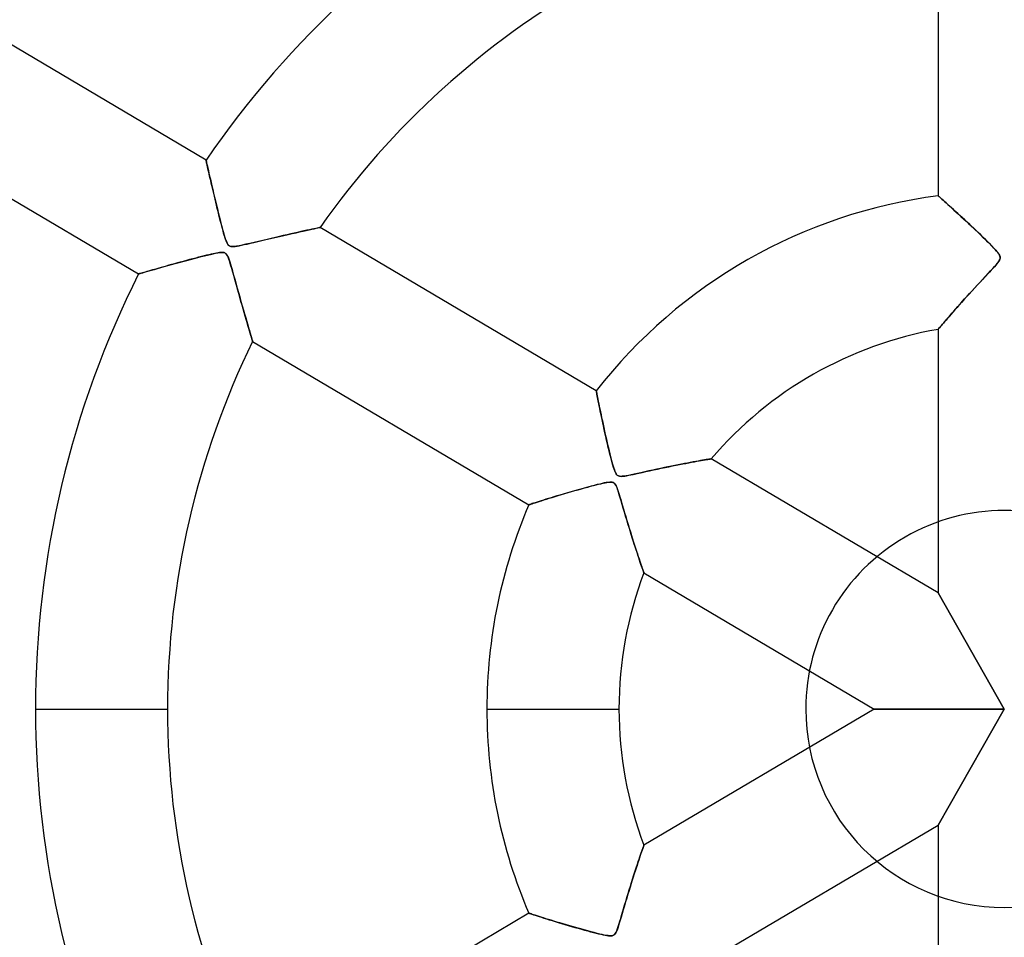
# Model space of a CAD drawing. Header units: millimetres. Extents: x -790 to 790, y -790 to 790.
# Tile 22 of 62: x -74 to 0, y -17 to 52. Entities that reach past the tile are written whole.
import ezdxf

# ---------------------------------------------------------------- set-up
doc = ezdxf.new("R2010")
doc.units = ezdxf.units.MM
doc.layers.add('HIDDEN', color=7, linetype='Continuous')
doc.layers.add('THICK', color=7, linetype='Continuous')

msp = doc.modelspace()

# ---------------------------------------------------------------- linework, layer by layer
at = {"layer": 'HIDDEN'}
for p, q in [((-60.305, 41.473), (-60.302, 41.46)), ((-60.302, 41.46), (-60.294, 41.422)), ((-60.294, 41.422), (-60.28, 41.358)), ((-60.28, 41.358), (-60.26, 41.268)), ((-60.26, 41.268), (-60.234, 41.154)), ((-60.234, 41.154), (-60.203, 41.016)), ((-60.203, 41.016), (-60.168, 40.857)), ((-60.168, 40.857), (-60.127, 40.677)), ((-60.127, 40.677), (-60.082, 40.478)), ((-60.082, 40.478), (-60.033, 40.262)), ((-60.033, 40.262), (-59.979, 40.029)), ((-59.979, 40.029), (-59.922, 39.782)), ((-59.922, 39.782), (-59.862, 39.521)), ((-59.862, 39.521), (-59.798, 39.249)), ((-59.798, 39.249), (-59.732, 38.966)), ((-59.732, 38.966), (-59.662, 38.674)), ((-4.992, 38.762), (-5, 38.769)), ((-4.967, 38.74), (-4.992, 38.762)), ((-4.927, 38.704), (-4.967, 38.74)), ((-4.871, 38.655), (-4.927, 38.704)), ((-59.662, 38.674), (-59.592, 38.378)), ((-59.592, 38.378), (-59.52, 38.083)), ((-59.52, 38.083), (-59.449, 37.791)), ((-4.801, 38.593), (-4.871, 38.655)), ((-4.718, 38.519), (-4.801, 38.593)), ((-4.622, 38.434), (-4.718, 38.519)), ((-4.515, 38.339), (-4.622, 38.434)), ((-4.398, 38.235), (-4.515, 38.339)), ((-4.271, 38.121), (-4.398, 38.235)), ((-4.136, 37.999), (-4.271, 38.121)), ((-3.993, 37.87), (-4.136, 37.999)), ((-59.449, 37.791), (-59.379, 37.505)), ((-59.379, 37.505), (-59.309, 37.226)), ((-59.309, 37.226), (-59.241, 36.955)), ((-3.842, 37.734), (-3.993, 37.87)), ((-3.685, 37.591), (-3.842, 37.734)), ((-3.521, 37.442), (-3.685, 37.591)), ((-3.35, 37.285), (-3.521, 37.442)), ((-3.172, 37.121), (-3.35, 37.285)), ((-59.241, 36.955), (-59.175, 36.696)), ((-59.175, 36.696), (-59.11, 36.449)), ((-59.11, 36.449), (-59.048, 36.217)), ((-2.987, 36.95), (-3.172, 37.121)), ((-2.797, 36.773), (-2.987, 36.95)), ((-2.601, 36.59), (-2.797, 36.773)), ((-2.401, 36.401), (-2.601, 36.59)), ((-59.048, 36.217), (-58.989, 36.002)), ((-58.989, 36.002), (-58.932, 35.803)), ((-58.932, 35.803), (-58.876, 35.62)), ((-54.763, 35.696), (-54.427, 35.773)), ((-54.427, 35.773), (-54.105, 35.846)), ((-54.105, 35.846), (-53.798, 35.916)), ((-53.798, 35.916), (-53.506, 35.982)), ((-53.506, 35.982), (-53.232, 36.043)), ((-53.232, 36.043), (-52.976, 36.1)), ((-52.976, 36.1), (-52.738, 36.152)), ((-52.738, 36.152), (-52.518, 36.201)), ((-52.518, 36.201), (-52.317, 36.244)), ((-52.317, 36.244), (-52.138, 36.283)), ((-52.138, 36.283), (-51.985, 36.316)), ((-51.985, 36.316), (-51.861, 36.343)), ((-51.861, 36.343), (-51.768, 36.363)), ((-51.768, 36.363), (-51.711, 36.375)), ((-51.711, 36.375), (-51.692, 36.379)), ((-2.195, 36.206), (-2.401, 36.401)), ((-1.986, 36.006), (-2.195, 36.206)), ((-1.783, 35.81), (-1.986, 36.006)), ((-1.588, 35.621), (-1.783, 35.81)), ((-58.876, 35.62), (-58.822, 35.456)), ((-58.822, 35.456), (-58.769, 35.316)), ((-58.769, 35.316), (-58.718, 35.203)), ((-58.718, 35.203), (-58.67, 35.117)), ((-58.67, 35.117), (-58.62, 35.053)), ((-58.62, 35.053), (-58.566, 35.004)), ((-58.566, 35.004), (-58.505, 34.969)), ((-58.505, 34.969), (-58.432, 34.947)), ((-58.099, 34.951), (-57.95, 34.973)), ((-57.95, 34.973), (-57.789, 35.003)), ((-57.789, 35.003), (-57.617, 35.037)), ((-57.617, 35.037), (-57.42, 35.08)), ((-57.42, 35.08), (-57.197, 35.129)), ((-57.197, 35.129), (-56.95, 35.186)), ((-56.95, 35.186), (-56.682, 35.248)), ((-56.682, 35.248), (-56.395, 35.315)), ((-56.395, 35.315), (-56.092, 35.386)), ((-56.092, 35.386), (-55.774, 35.461)), ((-55.774, 35.461), (-55.445, 35.538)), ((-55.445, 35.538), (-55.106, 35.616)), ((-55.106, 35.616), (-54.763, 35.696)), ((-1.404, 35.441), (-1.588, 35.621)), ((-1.232, 35.269), (-1.404, 35.441)), ((-1.073, 35.109), (-1.232, 35.269)), ((-0.928, 34.96), (-1.073, 35.109)), ((-0.798, 34.824), (-0.928, 34.96)), ((-60.451, 34.231), (-60.652, 34.18)), ((-60.261, 34.278), (-60.451, 34.231)), ((-60.082, 34.321), (-60.261, 34.278)), ((-59.916, 34.36), (-60.082, 34.321)), ((-59.764, 34.394), (-59.916, 34.36)), ((-59.627, 34.423), (-59.764, 34.394)), ((-59.504, 34.448), (-59.627, 34.423)), ((-59.387, 34.468), (-59.504, 34.448)), ((-59.276, 34.484), (-59.387, 34.468)), ((-59.172, 34.494), (-59.276, 34.484)), ((-59.081, 34.496), (-59.172, 34.494)), ((-59.002, 34.49), (-59.081, 34.496)), ((-58.937, 34.476), (-59.002, 34.49)), ((-58.879, 34.453), (-58.937, 34.476)), ((-58.828, 34.42), (-58.879, 34.453)), ((-58.781, 34.376), (-58.828, 34.42)), ((-58.738, 34.32), (-58.781, 34.376)), ((-58.693, 34.245), (-58.738, 34.32)), ((-58.643, 34.138), (-58.693, 34.245)), ((-58.432, 34.947), (-58.343, 34.936)), ((-58.343, 34.936), (-58.232, 34.938)), ((-58.232, 34.938), (-58.099, 34.951)), ((-0.686, 34.702), (-0.798, 34.824)), ((-0.589, 34.592), (-0.686, 34.702)), ((-0.501, 34.485), (-0.589, 34.592)), ((-0.425, 34.382), (-0.501, 34.485)), ((-0.368, 34.287), (-0.425, 34.382)), ((-0.334, 34.205), (-0.368, 34.287)), ((-63.107, 33.52), (-63.306, 33.464)), ((-62.902, 33.577), (-63.107, 33.52)), ((-62.69, 33.635), (-62.902, 33.577)), ((-62.472, 33.695), (-62.69, 33.635)), ((-62.249, 33.756), (-62.472, 33.695)), ((-62.02, 33.819), (-62.249, 33.756)), ((-61.786, 33.882), (-62.02, 33.819)), ((-61.548, 33.946), (-61.786, 33.882)), ((-61.312, 34.008), (-61.548, 33.946)), ((-61.084, 34.068), (-61.312, 34.008)), ((-60.864, 34.125), (-61.084, 34.068)), ((-60.652, 34.18), (-60.864, 34.125)), ((-58.585, 33.989), (-58.643, 34.138)), ((-58.518, 33.794), (-58.585, 33.989)), ((-58.445, 33.559), (-58.518, 33.794)), ((-58.365, 33.289), (-58.445, 33.559)), ((-0.737, 33.425), (-0.619, 33.562)), ((-0.619, 33.562), (-0.522, 33.681)), ((-0.522, 33.681), (-0.443, 33.787)), ((-0.443, 33.787), (-0.382, 33.883)), ((-0.382, 33.883), (-0.341, 33.97)), ((-0.341, 33.97), (-0.32, 34.051)), ((-0.317, 34.128), (-0.334, 34.205)), ((-0.32, 34.051), (-0.317, 34.128)), ((-65.387, 32.868), (-65.396, 32.866)), ((-65.362, 32.876), (-65.387, 32.868)), ((-65.32, 32.888), (-65.362, 32.876)), ((-65.263, 32.905), (-65.32, 32.888)), ((-65.191, 32.926), (-65.263, 32.905)), ((-65.105, 32.951), (-65.191, 32.926)), ((-65.006, 32.979), (-65.105, 32.951)), ((-64.896, 33.011), (-65.006, 32.979)), ((-64.775, 33.047), (-64.896, 33.011)), ((-64.643, 33.084), (-64.775, 33.047)), ((-64.502, 33.125), (-64.643, 33.084)), ((-64.353, 33.168), (-64.502, 33.125)), ((-64.196, 33.213), (-64.353, 33.168)), ((-64.032, 33.259), (-64.196, 33.213)), ((-63.861, 33.308), (-64.032, 33.259)), ((-63.683, 33.358), (-63.861, 33.308)), ((-63.498, 33.41), (-63.683, 33.358)), ((-63.306, 33.464), (-63.498, 33.41)), ((-58.28, 32.99), (-58.365, 33.289)), ((-58.189, 32.67), (-58.28, 32.99)), ((-1.395, 32.711), (-1.207, 32.912)), ((-1.207, 32.912), (-1.034, 33.099)), ((-1.034, 33.099), (-0.876, 33.27)), ((-0.876, 33.27), (-0.737, 33.425)), ((-58.098, 32.344), (-58.189, 32.67)), ((-58.008, 32.023), (-58.098, 32.344)), ((-57.92, 31.706), (-58.008, 32.023)), ((-2.225, 31.82), (-2.017, 32.044)), ((-2.017, 32.044), (-1.805, 32.273)), ((-1.805, 32.273), (-1.595, 32.497)), ((-1.595, 32.497), (-1.395, 32.711)), ((-57.832, 31.395), (-57.92, 31.706)), ((-57.747, 31.091), (-57.832, 31.395)), ((-2.812, 31.179), (-2.622, 31.387)), ((-2.622, 31.387), (-2.426, 31.601)), ((-2.426, 31.601), (-2.225, 31.82)), ((-57.663, 30.793), (-57.747, 31.091)), ((-57.58, 30.503), (-57.663, 30.793)), ((-57.5, 30.221), (-57.58, 30.503)), ((-3.505, 30.408), (-3.342, 30.591)), ((-3.342, 30.591), (-3.172, 30.78)), ((-3.172, 30.78), (-2.995, 30.977)), ((-2.995, 30.977), (-2.812, 31.179)), ((-57.422, 29.948), (-57.5, 30.221)), ((-57.346, 29.685), (-57.422, 29.948)), ((-4.094, 29.737), (-3.956, 29.896)), ((-3.956, 29.896), (-3.811, 30.061)), ((-3.811, 30.061), (-3.661, 30.232)), ((-3.661, 30.232), (-3.505, 30.408)), ((-57.273, 29.433), (-57.346, 29.685)), ((-57.203, 29.193), (-57.273, 29.433)), ((-57.137, 28.967), (-57.203, 29.193)), ((-4.752, 28.971), (-4.667, 29.072)), ((-4.667, 29.072), (-4.571, 29.184)), ((-4.571, 29.184), (-4.465, 29.308)), ((-4.465, 29.308), (-4.349, 29.443)), ((-4.349, 29.443), (-4.226, 29.586)), ((-4.226, 29.586), (-4.094, 29.737)), ((-57.075, 28.756), (-57.137, 28.967)), ((-57.017, 28.561), (-57.075, 28.756)), ((-56.965, 28.385), (-57.017, 28.561)), ((-56.918, 28.227), (-56.965, 28.385)), ((-5, 28.677), (-4.993, 28.686)), ((-4.993, 28.686), (-4.972, 28.711)), ((-4.972, 28.711), (-4.937, 28.753)), ((-4.937, 28.753), (-4.888, 28.811)), ((-4.888, 28.811), (-4.826, 28.884)), ((-4.826, 28.884), (-4.752, 28.971)), ((-56.878, 28.091), (-56.918, 28.227)), ((-56.844, 27.977), (-56.878, 28.091)), ((-56.817, 27.888), (-56.844, 27.977)), ((-56.798, 27.824), (-56.817, 27.888)), ((-56.786, 27.785), (-56.798, 27.824)), ((-56.782, 27.772), (-56.786, 27.785)), ((-30.825, 24.039), (-30.823, 24.028)), ((-30.823, 24.028), (-30.817, 23.997)), ((-30.817, 23.997), (-30.807, 23.946)), ((-30.807, 23.946), (-30.793, 23.875)), ((-30.793, 23.875), (-30.776, 23.784)), ((-30.776, 23.784), (-30.755, 23.673)), ((-30.755, 23.673), (-30.73, 23.545)), ((-30.73, 23.545), (-30.701, 23.401)), ((-30.701, 23.401), (-30.67, 23.241)), ((-30.67, 23.241), (-30.635, 23.065)), ((-30.635, 23.065), (-30.597, 22.876)), ((-30.597, 22.876), (-30.556, 22.674)), ((-30.556, 22.674), (-30.512, 22.461)), ((-30.512, 22.461), (-30.466, 22.237)), ((-30.466, 22.237), (-30.417, 22.004)), ((-30.417, 22.004), (-30.366, 21.762)), ((-30.366, 21.762), (-30.312, 21.512)), ((-30.312, 21.512), (-30.256, 21.254)), ((-30.256, 21.254), (-30.199, 20.994)), ((-30.199, 20.994), (-30.141, 20.734)), ((-30.141, 20.734), (-30.082, 20.476)), ((-30.082, 20.476), (-30.024, 20.223)), ((-30.024, 20.223), (-29.966, 19.975)), ((-29.966, 19.975), (-29.909, 19.734)), ((-29.909, 19.734), (-29.853, 19.501)), ((-29.853, 19.501), (-29.797, 19.277)), ((-29.797, 19.277), (-29.744, 19.065)), ((-29.744, 19.065), (-29.692, 18.865)), ((-29.692, 18.865), (-29.642, 18.678)), ((-29.642, 18.678), (-29.595, 18.507)), ((-24.059, 18.559), (-23.833, 18.602)), ((-23.833, 18.602), (-23.618, 18.642)), ((-23.618, 18.642), (-23.416, 18.679)), ((-23.416, 18.679), (-23.226, 18.714)), ((-23.226, 18.714), (-23.05, 18.745)), ((-23.05, 18.745), (-22.888, 18.774)), ((-22.888, 18.774), (-22.74, 18.8)), ((-22.74, 18.8), (-22.607, 18.823)), ((-22.607, 18.823), (-22.489, 18.843)), ((-22.489, 18.843), (-22.387, 18.86)), ((-22.387, 18.86), (-22.3, 18.875)), ((-22.3, 18.875), (-22.231, 18.886)), ((-22.231, 18.886), (-22.18, 18.895)), ((-22.18, 18.895), (-22.149, 18.9)), ((-22.149, 18.9), (-22.139, 18.902)), ((-29.595, 18.507), (-29.548, 18.347)), ((-29.548, 18.347), (-29.503, 18.199)), ((-29.503, 18.199), (-29.457, 18.065)), ((-29.457, 18.065), (-29.413, 17.948)), ((-29.413, 17.948), (-29.369, 17.851)), ((-27.599, 17.818), (-27.353, 17.873)), ((-27.353, 17.873), (-27.088, 17.931)), ((-27.088, 17.931), (-26.807, 17.993)), ((-26.807, 17.993), (-26.511, 18.058)), ((-26.511, 18.058), (-26.208, 18.123)), ((-26.208, 18.123), (-25.912, 18.186)), ((-25.912, 18.186), (-25.622, 18.247)), ((-25.622, 18.247), (-25.34, 18.305)), ((-25.34, 18.305), (-25.065, 18.361)), ((-25.065, 18.361), (-24.8, 18.415)), ((-24.8, 18.415), (-24.543, 18.465)), ((-24.543, 18.465), (-24.296, 18.514)), ((-24.296, 18.514), (-24.059, 18.559)), ((-29.937, 17.123), (-30.075, 17.102)), ((-29.81, 17.136), (-29.937, 17.123)), ((-29.7, 17.137), (-29.81, 17.136)), ((-29.611, 17.125), (-29.7, 17.137)), ((-29.537, 17.099), (-29.611, 17.125)), ((-29.369, 17.851), (-29.327, 17.774)), ((-29.327, 17.774), (-29.285, 17.714)), ((-29.285, 17.714), (-29.24, 17.667)), ((-29.24, 17.667), (-29.191, 17.631)), ((-29.191, 17.631), (-29.135, 17.604)), ((-29.135, 17.604), (-29.071, 17.587)), ((-29.071, 17.587), (-28.996, 17.578)), ((-28.996, 17.578), (-28.906, 17.577)), ((-28.906, 17.577), (-28.797, 17.585)), ((-28.797, 17.585), (-28.671, 17.602)), ((-28.671, 17.602), (-28.531, 17.625)), ((-28.531, 17.625), (-28.377, 17.653)), ((-28.377, 17.653), (-28.212, 17.687)), ((-28.212, 17.687), (-28.03, 17.725)), ((-28.03, 17.725), (-27.826, 17.769)), ((-27.826, 17.769), (-27.599, 17.818)), ((-32.819, 16.387), (-33.076, 16.311)), ((-32.554, 16.463), (-32.819, 16.387)), ((-32.281, 16.541), (-32.554, 16.463)), ((-32.003, 16.619), (-32.281, 16.541)), ((-31.731, 16.694), (-32.003, 16.619)), ((-31.469, 16.766), (-31.731, 16.694)), ((-31.22, 16.832), (-31.469, 16.766)), ((-30.985, 16.893), (-31.22, 16.832)), ((-30.766, 16.949), (-30.985, 16.893)), ((-30.564, 16.998), (-30.766, 16.949)), ((-30.381, 17.04), (-30.564, 16.998)), ((-30.219, 17.074), (-30.381, 17.04)), ((-30.075, 17.102), (-30.219, 17.074)), ((-29.472, 17.058), (-29.537, 17.099)), ((-29.413, 16.999), (-29.472, 17.058)), ((-29.359, 16.919), (-29.413, 16.999)), ((-29.307, 16.818), (-29.359, 16.919)), ((-29.256, 16.696), (-29.307, 16.818)), ((-29.204, 16.552), (-29.256, 16.696)), ((-29.146, 16.38), (-29.204, 16.552)), ((-29.083, 16.182), (-29.146, 16.38)), ((-35.299, 15.63), (-35.435, 15.586)), ((-35.149, 15.677), (-35.299, 15.63)), ((-34.987, 15.729), (-35.149, 15.677)), ((-34.813, 15.783), (-34.987, 15.729)), ((-34.629, 15.841), (-34.813, 15.783)), ((-34.435, 15.901), (-34.629, 15.841)), ((-34.233, 15.964), (-34.435, 15.901)), ((-34.02, 16.029), (-34.233, 15.964)), ((-33.798, 16.096), (-34.02, 16.029)), ((-33.566, 16.166), (-33.798, 16.096)), ((-33.325, 16.238), (-33.566, 16.166)), ((-33.076, 16.311), (-33.325, 16.238)), ((-29.016, 15.959), (-29.083, 16.182)), ((-28.943, 15.714), (-29.016, 15.959)), ((-28.866, 15.451), (-28.943, 15.714)), ((-35.905, 15.435), (-35.915, 15.431)), ((-35.874, 15.445), (-35.905, 15.435)), ((-35.823, 15.461), (-35.874, 15.445)), ((-35.752, 15.484), (-35.823, 15.461)), ((-35.663, 15.513), (-35.752, 15.484)), ((-35.557, 15.547), (-35.663, 15.513)), ((-35.435, 15.586), (-35.557, 15.547)), ((-28.784, 15.17), (-28.866, 15.451)), ((-28.697, 14.875), (-28.784, 15.17)), ((-28.608, 14.575), (-28.697, 14.875)), ((-28.521, 14.283), (-28.608, 14.575)), ((-28.435, 13.998), (-28.521, 14.283)), ((-28.351, 13.72), (-28.435, 13.998)), ((-28.268, 13.451), (-28.351, 13.72)), ((-28.188, 13.19), (-28.268, 13.451)), ((-28.109, 12.938), (-28.188, 13.19)), ((-28.032, 12.696), (-28.109, 12.938)), ((-27.958, 12.462), (-28.032, 12.696)), ((-27.886, 12.239), (-27.958, 12.462)), ((-27.815, 12.022), (-27.886, 12.239)), ((-27.747, 11.813), (-27.815, 12.022)), ((-27.68, 11.613), (-27.747, 11.813)), ((-27.617, 11.423), (-27.68, 11.613)), ((-27.556, 11.244), (-27.617, 11.423)), ((-27.5, 11.076), (-27.556, 11.244)), ((-27.447, 10.922), (-27.5, 11.076)), ((-27.399, 10.782), (-27.447, 10.922)), ((-27.356, 10.657), (-27.399, 10.782)), ((-27.318, 10.549), (-27.356, 10.657)), ((-27.287, 10.459), (-27.318, 10.549)), ((-27.262, 10.387), (-27.287, 10.459)), ((-27.244, 10.335), (-27.262, 10.387)), ((-27.233, 10.305), (-27.244, 10.335)), ((-27.229, 10.294), (-27.233, 10.305)), ((0, 0), (-5, 8.766)), ((-73.19, 0), (-63.21, 0)), ((-39.09, 0), (-29.11, 0)), ((-15, 0), (-15, 0)), ((0, 0), (-9.822, 0)), ((-5, -8.766), (0, 0)), ((-27.283, -10.449), (-27.26, -10.382)), ((-27.26, -10.382), (-27.243, -10.334)), ((-27.243, -10.334), (-27.233, -10.304)), ((-27.233, -10.304), (-27.229, -10.294)), ((-27.531, -11.169), (-27.478, -11.013)), ((-27.478, -11.013), (-27.429, -10.871)), ((-27.429, -10.871), (-27.386, -10.743)), ((-27.386, -10.743), (-27.346, -10.63)), ((-27.346, -10.63), (-27.312, -10.531)), ((-27.312, -10.531), (-27.283, -10.449)), ((-27.783, -11.923), (-27.714, -11.716)), ((-27.714, -11.716), (-27.649, -11.521)), ((-27.649, -11.521), (-27.588, -11.338)), ((-27.588, -11.338), (-27.531, -11.169)), ((-28.084, -12.861), (-28.005, -12.611)), ((-28.005, -12.611), (-27.928, -12.372)), ((-27.928, -12.372), (-27.854, -12.142)), ((-27.854, -12.142), (-27.783, -11.923)), ((-28.333, -13.662), (-28.248, -13.387)), ((-28.248, -13.387), (-28.165, -13.119)), ((-28.165, -13.119), (-28.084, -12.861)), ((-28.507, -14.235), (-28.42, -13.945)), ((-28.42, -13.945), (-28.333, -13.662)), ((-28.763, -15.099), (-28.682, -14.823)), ((-28.682, -14.823), (-28.596, -14.532)), ((-28.596, -14.532), (-28.507, -14.235)), ((-35.915, -15.431), (-35.905, -15.435)), ((-35.905, -15.435), (-35.875, -15.444)), ((-35.875, -15.444), (-35.826, -15.46)), ((-35.826, -15.46), (-35.756, -15.483)), ((-35.756, -15.483), (-35.668, -15.511)), ((-35.668, -15.511), (-35.561, -15.546)), ((-35.561, -15.546), (-35.437, -15.586)), ((-35.437, -15.586), (-35.297, -15.63)), ((-28.976, -15.824), (-28.91, -15.601)), ((-28.91, -15.601), (-28.839, -15.359)), ((-28.839, -15.359), (-28.763, -15.099)), ((-35.297, -15.63), (-35.141, -15.68)), ((-35.141, -15.68), (-34.971, -15.734)), ((-34.971, -15.734), (-34.787, -15.792)), ((-34.787, -15.792), (-34.59, -15.853)), ((-34.59, -15.853), (-34.382, -15.917)), ((-34.382, -15.917), (-34.164, -15.985)), ((-34.164, -15.985), (-33.936, -16.054)), ((-33.936, -16.054), (-33.699, -16.126)), ((-33.699, -16.126), (-33.454, -16.199)), ((-33.454, -16.199), (-33.202, -16.274)), ((-33.202, -16.274), (-32.945, -16.35)), ((-32.945, -16.35), (-32.69, -16.424)), ((-29.189, -16.511), (-29.14, -16.362)), ((-29.14, -16.362), (-29.09, -16.201)), ((-29.09, -16.201), (-29.036, -16.024)), ((-29.036, -16.024), (-28.976, -15.824)), ((-32.69, -16.424), (-32.436, -16.497)), ((-32.436, -16.497), (-32.186, -16.568)), ((-32.186, -16.568), (-31.941, -16.637)), ((-31.941, -16.637), (-31.702, -16.703)), ((-31.702, -16.703), (-31.47, -16.765)), ((-31.47, -16.765), (-31.248, -16.825)), ((-31.248, -16.825), (-31.036, -16.88)), ((-31.036, -16.88), (-30.835, -16.931)), ((-30.835, -16.931), (-30.648, -16.977)), ((-30.648, -16.977), (-30.475, -17.018)), ((-30.475, -17.018), (-30.313, -17.055)), ((-30.313, -17.055), (-30.161, -17.086)), ((-30.161, -17.086), (-30.022, -17.111)), ((-29.568, -17.112), (-29.512, -17.086)), ((-29.512, -17.086), (-29.462, -17.05)), ((-29.462, -17.05), (-29.416, -17.003)), ((-29.416, -17.003), (-29.373, -16.941)), ((-29.373, -16.941), (-29.329, -16.862)), ((-29.329, -16.862), (-29.283, -16.763)), ((-29.283, -16.763), (-29.237, -16.645)), ((-29.237, -16.645), (-29.189, -16.511)), ((-30.022, -17.111), (-29.897, -17.128)), ((-29.897, -17.128), (-29.791, -17.137)), ((-29.791, -17.137), (-29.704, -17.137)), ((-29.704, -17.137), (-29.631, -17.129)), ((-29.631, -17.129), (-29.568, -17.112))]:
    msp.add_line(p, q, dxfattribs=at)
for radius, start, end in [(682, 0, 179.99998), (677.5, 0, 180.00002), (625, 0, 179.99998), (272.8, 0, 180.00002), (247.854, 89.99998, 270.00002), (238.7, 89.99998, 179.99998), (15, 0, 180.00002), (682, 179.99998, 0), (625, 179.99998, 0), (238.7, 179.99998, 270.00002), (15, 180.00002, 0), (677.5, 180.00002, 0), (272.8, 180.00002, 0)]:
    msp.add_arc((0, 0), radius, start, end, dxfattribs=at)
at = {"layer": 'THICK'}
for p, q in [((-5, 63.012), (-5, 38.769)), ((-60.305, 41.473), (-81.103, 53.773)), ((-86.193, 45.166), (-65.396, 32.866)), ((-60.303, 41.465), (-60.305, 41.473)), ((-60.298, 41.439), (-60.303, 41.465)), ((-60.288, 41.397), (-60.298, 41.439)), ((-60.275, 41.338), (-60.288, 41.397)), ((-60.259, 41.265), (-60.275, 41.338)), ((-60.239, 41.178), (-60.259, 41.265)), ((-60.217, 41.077), (-60.239, 41.178)), ((-60.192, 40.965), (-60.217, 41.077)), ((-60.164, 40.842), (-60.192, 40.965)), ((-60.134, 40.709), (-60.164, 40.842)), ((-60.102, 40.566), (-60.134, 40.709)), ((-60.067, 40.414), (-60.102, 40.566)), ((-60.031, 40.255), (-60.067, 40.414)), ((-59.993, 40.089), (-60.031, 40.255)), ((-59.953, 39.916), (-59.993, 40.089)), ((-59.912, 39.736), (-59.953, 39.916)), ((-59.868, 39.548), (-59.912, 39.736)), ((-59.823, 39.354), (-59.868, 39.548)), ((-59.776, 39.153), (-59.823, 39.354)), ((-59.727, 38.945), (-59.776, 39.153)), ((-59.676, 38.732), (-59.727, 38.945)), ((-59.624, 38.512), (-59.676, 38.732)), ((-5, 38.769), (-4.992, 38.762)), ((-4.992, 38.762), (-4.968, 38.741)), ((-4.968, 38.741), (-4.929, 38.707)), ((-4.929, 38.707), (-4.875, 38.658)), ((-59.57, 38.287), (-59.624, 38.512)), ((-59.514, 38.057), (-59.57, 38.287)), ((-59.456, 37.82), (-59.514, 38.057)), ((-4.875, 38.658), (-4.805, 38.597)), ((-4.805, 38.597), (-4.721, 38.522)), ((-4.721, 38.522), (-4.624, 38.436)), ((-4.624, 38.436), (-4.514, 38.338)), ((-4.514, 38.338), (-4.392, 38.229)), ((-4.392, 38.229), (-4.259, 38.11)), ((-4.259, 38.11), (-4.115, 37.981)), ((-4.115, 37.981), (-3.962, 37.843)), ((-59.398, 37.581), (-59.456, 37.82)), ((-59.339, 37.345), (-59.398, 37.581)), ((-59.282, 37.116), (-59.339, 37.345)), ((-3.962, 37.843), (-3.801, 37.697)), ((-3.801, 37.697), (-3.632, 37.543)), ((-3.632, 37.543), (-3.456, 37.382)), ((-3.456, 37.382), (-3.274, 37.215)), ((-3.274, 37.215), (-3.086, 37.041)), ((-59.226, 36.895), (-59.282, 37.116)), ((-59.171, 36.684), (-59.226, 36.895)), ((-59.119, 36.483), (-59.171, 36.684)), ((-59.069, 36.293), (-59.119, 36.483)), ((-3.086, 37.041), (-2.893, 36.862)), ((-2.893, 36.862), (-2.698, 36.68)), ((-2.698, 36.68), (-2.504, 36.498)), ((-2.504, 36.498), (-2.312, 36.317)), ((-59.02, 36.116), (-59.069, 36.293)), ((-58.975, 35.952), (-59.02, 36.116)), ((-58.931, 35.802), (-58.975, 35.952)), ((-58.891, 35.668), (-58.931, 35.802)), ((-54.47, 35.763), (-54.764, 35.695)), ((-54.184, 35.828), (-54.47, 35.763)), ((-53.907, 35.891), (-54.184, 35.828)), ((-53.64, 35.952), (-53.907, 35.891)), ((-53.383, 36.009), (-53.64, 35.952)), ((-53.14, 36.063), (-53.383, 36.009)), ((-52.91, 36.114), (-53.14, 36.063)), ((-52.695, 36.162), (-52.91, 36.114)), ((-52.497, 36.205), (-52.695, 36.162)), ((-52.317, 36.245), (-52.497, 36.205)), ((-52.156, 36.279), (-52.317, 36.245)), ((-52.017, 36.309), (-52.156, 36.279)), ((-51.901, 36.334), (-52.017, 36.309)), ((-51.81, 36.354), (-51.901, 36.334)), ((-51.745, 36.368), (-51.81, 36.354)), ((-51.705, 36.377), (-51.745, 36.368)), ((-51.692, 36.379), (-51.705, 36.377)), ((-30.825, 24.039), (-51.692, 36.379)), ((-2.312, 36.317), (-2.123, 36.137)), ((-2.123, 36.137), (-1.939, 35.961)), ((-1.939, 35.961), (-1.761, 35.789)), ((-1.761, 35.789), (-1.589, 35.622)), ((-58.853, 35.548), (-58.891, 35.668)), ((-58.815, 35.436), (-58.853, 35.548)), ((-58.775, 35.331), (-58.815, 35.436)), ((-58.734, 35.236), (-58.775, 35.331)), ((-58.692, 35.154), (-58.734, 35.236)), ((-58.649, 35.088), (-58.692, 35.154)), ((-58.605, 35.038), (-58.649, 35.088)), ((-58.557, 34.998), (-58.605, 35.038)), ((-58.503, 34.969), (-58.557, 34.998)), ((-58.442, 34.949), (-58.503, 34.969)), ((-58.008, 34.964), (-58.167, 34.943)), ((-57.805, 34.999), (-58.008, 34.964)), ((-57.564, 35.049), (-57.805, 34.999)), ((-57.289, 35.109), (-57.564, 35.049)), ((-56.986, 35.178), (-57.289, 35.109)), ((-56.661, 35.253), (-56.986, 35.178)), ((-56.333, 35.33), (-56.661, 35.253)), ((-56.008, 35.406), (-56.333, 35.33)), ((-55.687, 35.481), (-56.008, 35.406)), ((-55.373, 35.554), (-55.687, 35.481)), ((-55.065, 35.626), (-55.373, 35.554)), ((-54.764, 35.695), (-55.065, 35.626)), ((-1.589, 35.622), (-1.425, 35.461)), ((-1.425, 35.461), (-1.269, 35.306)), ((-1.269, 35.306), (-1.123, 35.16)), ((-1.123, 35.16), (-0.988, 35.022)), ((-0.988, 35.022), (-0.865, 34.894)), ((-60.664, 34.177), (-60.417, 34.239)), ((-60.417, 34.239), (-60.184, 34.296)), ((-60.184, 34.296), (-59.967, 34.348)), ((-59.967, 34.348), (-59.765, 34.394)), ((-59.765, 34.394), (-59.578, 34.433)), ((-59.578, 34.433), (-59.408, 34.465)), ((-59.408, 34.465), (-59.26, 34.486)), ((-59.26, 34.486), (-59.136, 34.496)), ((-59.136, 34.496), (-59.038, 34.495)), ((-59.038, 34.495), (-58.957, 34.482)), ((-58.957, 34.482), (-58.889, 34.458)), ((-58.889, 34.458), (-58.829, 34.421)), ((-58.829, 34.421), (-58.774, 34.369)), ((-58.774, 34.369), (-58.722, 34.296)), ((-58.722, 34.296), (-58.67, 34.198)), ((-58.372, 34.938), (-58.442, 34.949)), ((-58.285, 34.936), (-58.372, 34.938)), ((-58.167, 34.943), (-58.285, 34.936)), ((-0.865, 34.894), (-0.751, 34.773)), ((-0.751, 34.773), (-0.647, 34.658)), ((-0.647, 34.658), (-0.554, 34.551)), ((-0.554, 34.551), (-0.476, 34.453)), ((-0.476, 34.453), (-0.415, 34.366)), ((-0.415, 34.366), (-0.37, 34.291)), ((-0.37, 34.291), (-0.34, 34.224)), ((-0.34, 34.224), (-0.322, 34.161)), ((-63.472, 33.418), (-63.202, 33.493)), ((-63.202, 33.493), (-62.922, 33.571)), ((-62.922, 33.571), (-62.633, 33.651)), ((-62.633, 33.651), (-62.339, 33.732)), ((-62.339, 33.732), (-62.047, 33.811)), ((-62.047, 33.811), (-61.757, 33.89)), ((-61.757, 33.89), (-61.472, 33.966)), ((-61.472, 33.966), (-61.194, 34.04)), ((-61.194, 34.04), (-60.924, 34.11)), ((-60.924, 34.11), (-60.664, 34.177)), ((-58.67, 34.198), (-58.617, 34.075)), ((-58.617, 34.075), (-58.565, 33.933)), ((-58.565, 33.933), (-58.513, 33.778)), ((-58.513, 33.778), (-58.461, 33.611)), ((-58.461, 33.611), (-58.403, 33.418)), ((-0.647, 33.529), (-0.75, 33.411)), ((-0.556, 33.638), (-0.647, 33.529)), ((-0.478, 33.738), (-0.556, 33.638)), ((-0.415, 33.828), (-0.478, 33.738)), ((-0.37, 33.906), (-0.415, 33.828)), ((-0.339, 33.975), (-0.37, 33.906)), ((-0.322, 34.039), (-0.339, 33.975)), ((-0.322, 34.161), (-0.316, 34.1)), ((-0.316, 34.1), (-0.322, 34.039)), ((-65.396, 32.866), (-65.383, 32.87)), ((-65.383, 32.87), (-65.345, 32.881)), ((-65.345, 32.881), (-65.282, 32.899)), ((-65.282, 32.899), (-65.194, 32.925)), ((-65.194, 32.925), (-65.081, 32.958)), ((-65.081, 32.958), (-64.946, 32.997)), ((-64.946, 32.997), (-64.789, 33.042)), ((-64.789, 33.042), (-64.612, 33.093)), ((-64.612, 33.093), (-64.416, 33.15)), ((-64.416, 33.15), (-64.203, 33.211)), ((-64.203, 33.211), (-63.973, 33.276)), ((-63.973, 33.276), (-63.729, 33.345)), ((-63.729, 33.345), (-63.472, 33.418)), ((-58.403, 33.418), (-58.339, 33.199)), ((-58.339, 33.199), (-58.27, 32.955)), ((-58.27, 32.955), (-58.195, 32.69)), ((-1.288, 32.826), (-1.46, 32.642)), ((-1.13, 32.996), (-1.288, 32.826)), ((-0.988, 33.149), (-1.13, 32.996)), ((-0.863, 33.286), (-0.988, 33.149)), ((-0.75, 33.411), (-0.863, 33.286)), ((-58.195, 32.69), (-58.115, 32.406)), ((-58.115, 32.406), (-58.032, 32.106)), ((-58.032, 32.106), (-57.944, 31.792)), ((-2.048, 32.011), (-2.258, 31.784)), ((-1.842, 32.233), (-2.048, 32.011)), ((-1.645, 32.444), (-1.842, 32.233)), ((-1.46, 32.642), (-1.645, 32.444)), ((-57.944, 31.792), (-57.853, 31.466)), ((-57.853, 31.466), (-57.758, 31.132)), ((-2.663, 31.342), (-2.857, 31.129)), ((-2.464, 31.561), (-2.663, 31.342)), ((-2.258, 31.784), (-2.464, 31.561)), ((-57.758, 31.132), (-57.663, 30.793)), ((-57.663, 30.793), (-57.568, 30.461)), ((-3.401, 30.525), (-3.568, 30.337)), ((-3.226, 30.72), (-3.401, 30.525)), ((-3.045, 30.921), (-3.226, 30.72)), ((-2.857, 31.129), (-3.045, 30.921)), ((-57.568, 30.461), (-57.478, 30.143)), ((-57.478, 30.143), (-57.391, 29.841)), ((-57.391, 29.841), (-57.308, 29.554)), ((-4.023, 29.819), (-4.158, 29.664)), ((-3.88, 29.983), (-4.023, 29.819)), ((-3.728, 30.156), (-3.88, 29.983)), ((-3.568, 30.337), (-3.728, 30.156)), ((-57.308, 29.554), (-57.229, 29.284)), ((-57.229, 29.284), (-57.156, 29.032)), ((-57.156, 29.032), (-57.087, 28.798)), ((-4.693, 29.041), (-4.771, 28.949)), ((-4.606, 29.143), (-4.693, 29.041)), ((-4.508, 29.257), (-4.606, 29.143)), ((-4.401, 29.383), (-4.508, 29.257)), ((-4.284, 29.518), (-4.401, 29.383)), ((-4.158, 29.664), (-4.284, 29.518)), ((-57.087, 28.798), (-57.024, 28.582)), ((-57.024, 28.582), (-56.965, 28.385)), ((-56.965, 28.385), (-56.913, 28.21)), ((-4.993, 28.685), (-5, 28.677)), ((-5, 28.677), (-5, 8.766)), ((-4.973, 28.71), (-4.993, 28.685)), ((-4.94, 28.749), (-4.973, 28.71)), ((-4.895, 28.803), (-4.94, 28.749)), ((-4.838, 28.87), (-4.895, 28.803)), ((-4.771, 28.949), (-4.838, 28.87)), ((-56.913, 28.21), (-56.868, 28.06)), ((-56.868, 28.06), (-56.832, 27.938)), ((-56.832, 27.938), (-56.805, 27.847)), ((-56.805, 27.847), (-56.788, 27.791)), ((-56.788, 27.791), (-56.782, 27.772)), ((-56.782, 27.772), (-35.915, 15.431)), ((-30.823, 24.028), (-30.825, 24.039)), ((-30.817, 23.996), (-30.823, 24.028)), ((-30.807, 23.943), (-30.817, 23.996)), ((-30.793, 23.87), (-30.807, 23.943)), ((-30.775, 23.778), (-30.793, 23.87)), ((-30.754, 23.669), (-30.775, 23.778)), ((-30.729, 23.543), (-30.754, 23.669)), ((-30.702, 23.403), (-30.729, 23.543)), ((-30.671, 23.249), (-30.702, 23.403)), ((-30.638, 23.082), (-30.671, 23.249)), ((-30.602, 22.903), (-30.638, 23.082)), ((-30.564, 22.714), (-30.602, 22.903)), ((-30.523, 22.515), (-30.564, 22.714)), ((-30.481, 22.308), (-30.523, 22.515)), ((-30.435, 22.09), (-30.481, 22.308)), ((-30.387, 21.863), (-30.435, 22.09)), ((-30.337, 21.626), (-30.387, 21.863)), ((-30.284, 21.381), (-30.337, 21.626)), ((-30.228, 21.127), (-30.284, 21.381)), ((-30.17, 20.865), (-30.228, 21.127)), ((-30.11, 20.596), (-30.17, 20.865)), ((-30.046, 20.319), (-30.11, 20.596)), ((-29.981, 20.038), (-30.046, 20.319)), ((-29.916, 19.763), (-29.981, 20.038)), ((-29.852, 19.5), (-29.916, 19.763)), ((-29.79, 19.25), (-29.852, 19.5)), ((-29.731, 19.014), (-29.79, 19.25)), ((-29.674, 18.795), (-29.731, 19.014)), ((-29.619, 18.594), (-29.674, 18.795)), ((-23.719, 18.623), (-23.935, 18.583)), ((-23.512, 18.662), (-23.719, 18.623)), ((-23.315, 18.698), (-23.512, 18.662)), ((-23.128, 18.731), (-23.315, 18.698)), ((-22.954, 18.762), (-23.128, 18.731)), ((-22.794, 18.79), (-22.954, 18.762)), ((-22.648, 18.816), (-22.794, 18.79)), ((-22.518, 18.838), (-22.648, 18.816)), ((-22.405, 18.857), (-22.518, 18.838)), ((-22.31, 18.873), (-22.405, 18.857)), ((-22.235, 18.886), (-22.31, 18.873)), ((-22.182, 18.895), (-22.235, 18.886)), ((-22.149, 18.9), (-22.182, 18.895)), ((-22.139, 18.902), (-22.149, 18.9)), ((-5, 8.766), (-22.139, 18.902)), ((-29.568, 18.414), (-29.619, 18.594)), ((-29.52, 18.255), (-29.568, 18.414)), ((-29.475, 18.116), (-29.52, 18.255)), ((-29.428, 17.985), (-29.475, 18.116)), ((-29.377, 17.868), (-29.428, 17.985)), ((-29.325, 17.771), (-29.377, 17.868)), ((-27.446, 17.852), (-27.714, 17.793)), ((-27.16, 17.915), (-27.446, 17.852)), ((-26.86, 17.982), (-27.16, 17.915)), ((-26.555, 18.048), (-26.86, 17.982)), ((-26.256, 18.113), (-26.555, 18.048)), ((-25.965, 18.175), (-26.256, 18.113)), ((-25.681, 18.234), (-25.965, 18.175)), ((-25.406, 18.292), (-25.681, 18.234)), ((-25.138, 18.346), (-25.406, 18.292)), ((-24.879, 18.399), (-25.138, 18.346)), ((-24.63, 18.449), (-24.879, 18.399)), ((-24.389, 18.496), (-24.63, 18.449)), ((-24.159, 18.54), (-24.389, 18.496)), ((-23.935, 18.583), (-24.159, 18.54)), ((-30.161, 17.086), (-30.022, 17.111)), ((-30.022, 17.111), (-29.897, 17.128)), ((-29.897, 17.128), (-29.791, 17.137)), ((-29.791, 17.137), (-29.704, 17.137)), ((-29.704, 17.137), (-29.631, 17.129)), ((-29.631, 17.129), (-29.568, 17.112)), ((-29.568, 17.112), (-29.512, 17.086)), ((-29.272, 17.699), (-29.325, 17.771)), ((-29.214, 17.646), (-29.272, 17.699)), ((-29.147, 17.609), (-29.214, 17.646)), ((-29.066, 17.586), (-29.147, 17.609)), ((-28.97, 17.577), (-29.066, 17.586)), ((-28.856, 17.58), (-28.97, 17.577)), ((-28.725, 17.594), (-28.856, 17.58)), ((-28.574, 17.617), (-28.725, 17.594)), ((-28.395, 17.65), (-28.574, 17.617)), ((-28.191, 17.69), (-28.395, 17.65)), ((-27.963, 17.738), (-28.191, 17.69)), ((-27.714, 17.793), (-27.963, 17.738)), ((-32.945, 16.35), (-32.69, 16.424)), ((-32.69, 16.424), (-32.436, 16.497)), ((-32.436, 16.497), (-32.186, 16.568)), ((-32.186, 16.568), (-31.941, 16.637)), ((-31.941, 16.637), (-31.702, 16.703)), ((-31.702, 16.703), (-31.47, 16.765)), ((-31.47, 16.765), (-31.248, 16.825)), ((-31.248, 16.825), (-31.036, 16.88)), ((-31.036, 16.88), (-30.835, 16.931)), ((-30.835, 16.931), (-30.648, 16.977)), ((-30.648, 16.977), (-30.475, 17.018)), ((-30.475, 17.018), (-30.313, 17.055)), ((-30.313, 17.055), (-30.161, 17.086)), ((-29.512, 17.086), (-29.462, 17.05)), ((-29.462, 17.05), (-29.416, 17.003)), ((-29.416, 17.003), (-29.373, 16.941)), ((-29.373, 16.941), (-29.329, 16.862)), ((-29.329, 16.862), (-29.283, 16.763)), ((-29.283, 16.763), (-29.237, 16.645)), ((-29.237, 16.645), (-29.189, 16.511)), ((-29.189, 16.511), (-29.14, 16.362)), ((-35.437, 15.586), (-35.297, 15.63)), ((-35.297, 15.63), (-35.141, 15.68)), ((-35.141, 15.68), (-34.971, 15.734)), ((-34.971, 15.734), (-34.787, 15.792)), ((-34.787, 15.792), (-34.59, 15.853)), ((-34.59, 15.853), (-34.382, 15.917)), ((-34.382, 15.917), (-34.164, 15.985)), ((-34.164, 15.985), (-33.936, 16.054)), ((-33.936, 16.054), (-33.699, 16.126)), ((-33.699, 16.126), (-33.454, 16.199)), ((-33.454, 16.199), (-33.202, 16.274)), ((-33.202, 16.274), (-32.945, 16.35)), ((-29.14, 16.362), (-29.09, 16.201)), ((-29.09, 16.201), (-29.036, 16.024)), ((-29.036, 16.024), (-28.976, 15.824)), ((-28.976, 15.824), (-28.91, 15.601)), ((-35.915, 15.431), (-35.905, 15.435)), ((-35.905, 15.435), (-35.875, 15.444)), ((-35.875, 15.444), (-35.826, 15.46)), ((-35.826, 15.46), (-35.756, 15.483)), ((-35.756, 15.483), (-35.668, 15.511)), ((-35.668, 15.511), (-35.561, 15.546)), ((-35.561, 15.546), (-35.437, 15.586)), ((-28.91, 15.601), (-28.839, 15.359)), ((-28.839, 15.359), (-28.763, 15.099)), ((-28.763, 15.099), (-28.682, 14.823)), ((-28.682, 14.823), (-28.596, 14.532)), ((-28.596, 14.532), (-28.507, 14.235)), ((-28.507, 14.235), (-28.42, 13.945)), ((-28.42, 13.945), (-28.333, 13.662)), ((-28.333, 13.662), (-28.248, 13.387)), ((-28.248, 13.387), (-28.165, 13.119)), ((-28.165, 13.119), (-28.084, 12.861)), ((-28.084, 12.861), (-28.005, 12.611)), ((-28.005, 12.611), (-27.928, 12.372)), ((-27.928, 12.372), (-27.854, 12.142)), ((-27.854, 12.142), (-27.783, 11.923)), ((-27.783, 11.923), (-27.714, 11.716)), ((-27.714, 11.716), (-27.649, 11.521)), ((-27.649, 11.521), (-27.588, 11.338)), ((-27.588, 11.338), (-27.531, 11.169)), ((-27.531, 11.169), (-27.478, 11.013)), ((-27.478, 11.013), (-27.429, 10.871)), ((-27.429, 10.871), (-27.386, 10.743)), ((-27.386, 10.743), (-27.346, 10.63)), ((-27.346, 10.63), (-27.312, 10.531)), ((-27.312, 10.531), (-27.283, 10.449)), ((-27.283, 10.449), (-27.26, 10.382)), ((-27.26, 10.382), (-27.243, 10.334)), ((-27.243, 10.334), (-27.233, 10.304)), ((-27.233, 10.304), (-27.229, 10.294)), ((-27.229, 10.294), (-9.822, 0)), ((-5, 8.766), (0, 0)), ((-73.19, 0), (-63.21, 0)), ((-39.09, 0), (-29.11, 0)), ((-9.822, 0), (-27.229, -10.294)), ((-9.822, 0), (0, 0)), ((0, 0), (-5, -8.766)), ((-22.139, -18.902), (-5, -8.766)), ((-5, -8.766), (-5, -28.677)), ((-27.262, -10.387), (-27.287, -10.459)), ((-27.244, -10.335), (-27.262, -10.387)), ((-27.233, -10.305), (-27.244, -10.335)), ((-27.229, -10.294), (-27.233, -10.305)), ((-27.5, -11.076), (-27.556, -11.244)), ((-27.447, -10.922), (-27.5, -11.076)), ((-27.399, -10.782), (-27.447, -10.922)), ((-27.356, -10.657), (-27.399, -10.782)), ((-27.318, -10.549), (-27.356, -10.657)), ((-27.287, -10.459), (-27.318, -10.549)), ((-27.747, -11.813), (-27.815, -12.022)), ((-27.68, -11.613), (-27.747, -11.813)), ((-27.617, -11.423), (-27.68, -11.613)), ((-27.556, -11.244), (-27.617, -11.423)), ((-27.958, -12.462), (-28.032, -12.696)), ((-27.886, -12.239), (-27.958, -12.462)), ((-27.815, -12.022), (-27.886, -12.239)), ((-28.188, -13.19), (-28.268, -13.451)), ((-28.109, -12.938), (-28.188, -13.19)), ((-28.032, -12.696), (-28.109, -12.938)), ((-28.435, -13.998), (-28.521, -14.283)), ((-28.351, -13.72), (-28.435, -13.998)), ((-28.268, -13.451), (-28.351, -13.72)), ((-28.697, -14.875), (-28.784, -15.17)), ((-28.608, -14.575), (-28.697, -14.875)), ((-28.521, -14.283), (-28.608, -14.575)), ((-35.915, -15.431), (-56.782, -27.772)), ((-35.905, -15.435), (-35.915, -15.431)), ((-35.874, -15.445), (-35.905, -15.435)), ((-35.823, -15.461), (-35.874, -15.445)), ((-35.752, -15.484), (-35.823, -15.461)), ((-35.663, -15.513), (-35.752, -15.484)), ((-35.557, -15.547), (-35.663, -15.513)), ((-35.435, -15.586), (-35.557, -15.547)), ((-35.299, -15.63), (-35.435, -15.586)), ((-28.866, -15.451), (-28.943, -15.714)), ((-28.784, -15.17), (-28.866, -15.451)), ((-35.149, -15.677), (-35.299, -15.63)), ((-34.987, -15.729), (-35.149, -15.677)), ((-34.813, -15.783), (-34.987, -15.729)), ((-34.629, -15.841), (-34.813, -15.783)), ((-34.435, -15.901), (-34.629, -15.841)), ((-34.233, -15.964), (-34.435, -15.901)), ((-34.02, -16.029), (-34.233, -15.964)), ((-33.798, -16.096), (-34.02, -16.029)), ((-33.566, -16.166), (-33.798, -16.096)), ((-33.325, -16.238), (-33.566, -16.166)), ((-33.076, -16.311), (-33.325, -16.238)), ((-32.819, -16.387), (-33.076, -16.311)), ((-29.083, -16.182), (-29.146, -16.38)), ((-29.016, -15.959), (-29.083, -16.182)), ((-28.943, -15.714), (-29.016, -15.959)), ((-32.554, -16.463), (-32.819, -16.387)), ((-32.281, -16.541), (-32.554, -16.463)), ((-32.003, -16.619), (-32.281, -16.541)), ((-31.731, -16.694), (-32.003, -16.619)), ((-31.469, -16.766), (-31.731, -16.694)), ((-31.22, -16.832), (-31.469, -16.766)), ((-30.985, -16.893), (-31.22, -16.832)), ((-30.766, -16.949), (-30.985, -16.893)), ((-30.564, -16.998), (-30.766, -16.949)), ((-30.381, -17.04), (-30.564, -16.998)), ((-30.219, -17.074), (-30.381, -17.04)), ((-30.075, -17.102), (-30.219, -17.074)), ((-29.937, -17.123), (-30.075, -17.102)), ((-29.537, -17.099), (-29.611, -17.125)), ((-29.472, -17.058), (-29.537, -17.099)), ((-29.413, -16.999), (-29.472, -17.058)), ((-29.359, -16.919), (-29.413, -16.999)), ((-29.307, -16.818), (-29.359, -16.919)), ((-29.256, -16.696), (-29.307, -16.818)), ((-29.204, -16.552), (-29.256, -16.696)), ((-29.146, -16.38), (-29.204, -16.552)), ((-29.81, -17.136), (-29.937, -17.123)), ((-29.7, -17.137), (-29.81, -17.136)), ((-29.611, -17.125), (-29.7, -17.137))]:
    msp.add_line(p, q, dxfattribs=at)
for radius, start, end in [(732, 0, 180.00002), (677, 0, 179.99998), (73.19, 93.91724, 145.48275), (63.21, 94.53689, 144.8631), (39.09, 97.34885, 142.05119), (73.19, 153.3172, 180.00002), (29.11, 99.89032, 139.50972), (63.21, 153.93691, 180.00002), (39.09, 156.74882, 180.00002), (29.11, 159.29029, 180.00002), (732, 180.00002, 0), (677, 179.99998, 0), (73.19, 180.00002, 206.6828), (63.21, 180.00002, 206.06309), (39.09, 180.00002, 203.25118), (29.11, 180.00002, 200.70971)]:
    msp.add_arc((0, 0), radius, start, end, dxfattribs=at)

doc.saveas('drawing.dxf')
